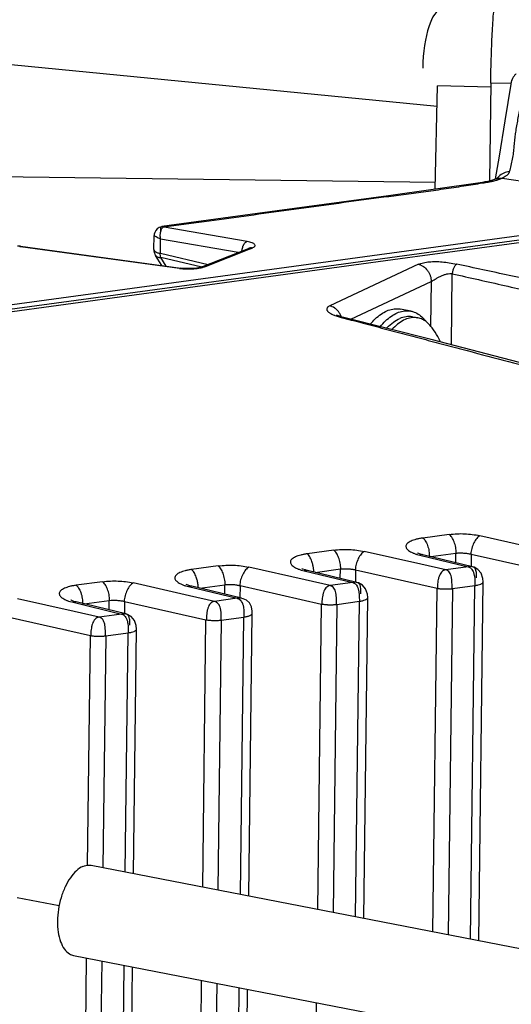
# Paper-space layout 'Layout1' of a CAD drawing. Header units: inches. Extents: x 29 to 351, y 58 to 234.
# Tile 89 of 104: x 111.83 to 113.09, y 165.41 to 167.94. Entities that reach past the tile are written whole.
import ezdxf

# ---------------------------------------------------------------- set-up
doc = ezdxf.new("R2010")
doc.units = ezdxf.units.IN
doc.header["$LTSCALE"] = 1.1
doc.header["$MEASUREMENT"] = 0
doc.linetypes.add('DASHED', pattern=[0.2, 0.1, -0.1])
doc.layers.get('0').update_dxf_attribs({"linetype": 'CONTINUOUS'})
for name, color, linetype in [('02___PRT_ALL_AXES', 7, 'CONTINUOUS'), ('3_ALL_AXES', 7, 'CONTINUOUS'), ('6_ALL_SURFS', 7, 'CONTINUOUS'), ('7_ALL_FEATURES', 7, 'CONTINUOUS')]:
    doc.layers.add(name, color=color, linetype=linetype)

psp = doc.layouts.get("Layout1")

# ---------------------------------------------------------------- linework, layer by layer
at = {"color": 4, "linetype": 'DASHED'}
psp.add_line((111.9286, 165.6594), (111.4946, 165.7436), dxfattribs=at)
at = {"layer": '02___PRT_ALL_AXES', "color": 7, "linetype": 'Continuous'}
for p, q in [((112.8336, 167.1899), (112.8071, 167.195)), ((112.8376, 167.175), (112.8517, 167.1723))]:
    psp.add_line(p, q, dxfattribs=at)
for points, start_tangent, end_tangent in [([(112.7291, 167.1561), (112.7419, 167.1698), (112.7568, 167.1819), (112.7719, 167.1904), (112.787, 167.1951), (112.8017, 167.1958), (112.8071, 167.195)], (0.639926, 0.768437), (0.981632, -0.190785)), ([(112.7545, 167.1496), (112.7684, 167.1647), (112.7833, 167.1768), (112.7984, 167.1853), (112.8135, 167.1899), (112.8283, 167.1906), (112.8336, 167.1899)], (0.63276, 0.774348), (0.981632, -0.190785)), ([(112.8376, 167.175), (112.8368, 167.1752), (112.8211, 167.1754), (112.8049, 167.1708)], (-0.981612, 0.190889), (-0.917444, -0.397864)), ([(112.8336, 167.1899), (112.8423, 167.1874), (112.8555, 167.1802), (112.8674, 167.1694), (112.8727, 167.1628)], (0.981632, -0.190785), (0.591117, -0.806586)), ([(112.771, 167.1455), (112.7727, 167.1474), (112.7886, 167.1613), (112.8049, 167.1708)], (0.682086, 0.731272), (0.917444, 0.397864))]:
    psp.add_spline(points, degree=3, dxfattribs=dict(at, start_tangent=start_tangent, end_tangent=end_tangent))
at = {"layer": '3_ALL_AXES', "color": 7, "linetype": 'Continuous'}
for p, q in [((112.0103, 165.7639), (114.9086, 165.2017)), ((111.9654, 165.532), (114.8636, 164.9698))]:
    psp.add_line(p, q, dxfattribs=at)
at = {"layer": '3_ALL_AXES', "color": 7, "linetype": 'Continuous', "end_tangent": (0.980777, -0.19513)}
for points, start_tangent in [([(111.9892, 165.7611), (111.9727, 165.7501), (111.9572, 165.7321), (111.9438, 165.7084), (111.9333, 165.6806), (111.9266, 165.6505), (111.9241, 165.6203), (111.9259, 165.5919), (111.932, 165.5674), (111.9418, 165.5483), (111.9548, 165.5361), (111.9654, 165.532)], (-0.917444, -0.397864)), ([(111.9892, 165.7611), (112.0057, 165.7644), (112.0103, 165.7639)], (0.917444, 0.397864))]:
    psp.add_spline(points, degree=3, dxfattribs=dict(at, start_tangent=start_tangent))
at = {"layer": '6_ALL_SURFS', "color": 7, "linetype": 'Continuous'}
for p, q in [((113.3734, 167.408), (112.4084, 167.2765)), ((112.4084, 167.2765), (109.0965, 166.8254))]:
    psp.add_line(p, q, dxfattribs=at)
at = {"layer": '7_ALL_FEATURES', "color": 7, "linetype": 'Continuous'}
for p, q in [((110.2107, 167.9789), (112.9009, 167.7173)), ((112.8963, 167.5037), (112.902, 167.7691)), ((113.039, 167.7658), (112.902, 167.7691)), ((113.0392, 167.7767), (113.0361, 167.5247)), ((113.0909, 167.7754), (113.0392, 167.7767)), ((113.0906, 167.7724), (113.0902, 167.7686)), ((113.0909, 167.7741), (113.0906, 167.7724)), ((113.0921, 167.78), (113.0909, 167.7741)), ((113.0606, 167.5889), (113.0508, 167.5303)), ((112.8967, 167.5209), (110.5875, 167.5506)), ((113.0526, 167.53), (113.0535, 167.5304)), ((113.0547, 167.5309), (113.0535, 167.5304)), ((113.0575, 167.5323), (113.0547, 167.5309)), ((113.0683, 167.532), (113.5646, 167.4555)), ((113.0243, 167.5221), (113.0181, 167.521)), ((113.0182, 167.521), (113.0181, 167.521)), ((113.0225, 167.5202), (113.0182, 167.521)), ((113.0183, 167.5196), (113.0225, 167.5202)), ((113.0526, 167.53), (113.0519, 167.5296)), ((113.0556, 167.5274), (113.0576, 167.528)), ((112.4894, 167.4476), (112.1927, 167.4073)), ((113.3438, 167.4148), (109.0594, 166.8329)), ((112.197, 167.4063), (112.1927, 167.4073)), ((112.1927, 167.4073), (112.1927, 167.4073)), ((112.193, 167.4024), (112.1951, 167.4049)), ((112.1951, 167.4049), (112.197, 167.4063)), ((112.1986, 167.406), (112.197, 167.4063)), ((112.412, 167.369), (112.1986, 167.406)), ((113.3452, 167.4041), (112.4084, 167.2765)), ((112.1722, 167.348), (112.1726, 167.3844)), ((112.1726, 167.3847), (112.1726, 167.3847)), ((112.1768, 167.3973), (112.1742, 167.3925)), ((112.1887, 167.3849), (112.189, 167.3892)), ((113.3461, 167.3977), (112.947, 167.3433)), ((111.829, 167.3566), (111.8209, 167.3567)), ((111.8267, 167.3559), (111.8289, 167.3566)), ((111.8288, 167.3556), (111.8267, 167.3559)), ((112.2381, 167.2998), (111.8288, 167.3556)), ((111.8289, 167.3566), (112.2416, 167.3004)), ((112.1889, 167.3385), (112.1893, 167.3753)), ((112.3893, 167.3406), (112.1893, 167.3753)), ((112.1764, 167.3332), (112.1765, 167.333)), ((112.193, 167.307), (112.1765, 167.333)), ((112.1887, 167.3345), (112.1889, 167.3385)), ((112.1889, 167.3385), (112.312, 167.3098)), ((112.2036, 167.3056), (112.1896, 167.3275)), ((112.2956, 167.3029), (112.1896, 167.3275)), ((112.2957, 167.3034), (112.4159, 167.3512)), ((112.3049, 167.3044), (112.4173, 167.3491)), ((112.3985, 167.3487), (112.3978, 167.3441)), ((112.4164, 167.3514), (112.4159, 167.3512)), ((112.4173, 167.3491), (112.425, 167.3522)), ((112.8508, 167.3302), (112.8253, 167.3267)), ((112.947, 167.3433), (112.8508, 167.3302)), ((112.8253, 167.3267), (109.0974, 166.8189)), ((112.2954, 167.3032), (112.2908, 167.3019)), ((112.2957, 167.3033), (112.2954, 167.3032)), ((112.8535, 167.3104), (112.6253, 167.2033)), ((112.2414, 167.3004), (112.2381, 167.2998)), ((112.2381, 167.2998), (112.2416, 167.2994)), ((112.2908, 167.3019), (112.2829, 167.3005)), ((112.938, 167.103), (112.9402, 167.2859)), ((112.4084, 167.2765), (109.0965, 166.8254)), ((112.6787, 167.1687), (112.8859, 167.266)), ((112.8859, 167.266), (112.8845, 167.151)), ((112.6376, 167.1789), (112.6417, 167.1774)), ((112.6444, 167.1787), (112.6424, 167.1796)), ((112.6575, 167.1728), (112.6612, 167.1732)), ((112.6575, 167.1728), (112.661, 167.1719)), ((112.6612, 167.1732), (112.6614, 167.1731)), ((112.9324, 166.6152), (112.8641, 166.6059)), ((113.129, 166.5853), (113.0111, 166.612)), ((112.6349, 166.5747), (112.5666, 166.5654)), ((112.8591, 166.5386), (112.7136, 166.5714)), ((112.8516, 166.5672), (112.8503, 166.5679)), ((112.8491, 166.564), (112.8564, 166.5621)), ((112.8644, 166.5632), (112.8564, 166.5621)), ((112.8564, 166.5621), (112.9812, 166.532)), ((112.8646, 166.5631), (112.8644, 166.5632)), ((112.9923, 166.5323), (112.8646, 166.5631)), ((112.881, 166.5644), (112.8812, 166.5577)), ((112.885, 166.5582), (112.9495, 166.567)), ((112.9492, 166.5427), (112.9495, 166.567)), ((112.9889, 166.5646), (112.9885, 166.5323)), ((112.9889, 166.5646), (113.1985, 166.5172)), ((112.3375, 166.5342), (112.2692, 166.5249)), ((112.5616, 166.4981), (112.4162, 166.5309)), ((112.5516, 166.5236), (112.559, 166.5216)), ((112.5549, 166.5263), (112.5529, 166.5273)), ((112.567, 166.5227), (112.559, 166.5216)), ((112.559, 166.5216), (112.6838, 166.4914)), ((112.5672, 166.5226), (112.567, 166.5227)), ((112.6949, 166.4917), (112.5672, 166.5226)), ((112.5876, 166.5177), (112.6521, 166.5264)), ((112.6518, 166.5021), (112.6521, 166.5264)), ((112.6914, 166.5241), (112.691, 166.4918)), ((112.6914, 166.5241), (112.9011, 166.4767)), ((112.9233, 166.5241), (112.8591, 166.5386)), ((112.9812, 166.532), (112.9233, 166.5241)), ((112.991, 166.5323), (112.989, 166.5325)), ((112.9924, 166.5322), (112.991, 166.5325)), ((112.9964, 166.5308), (112.991, 166.5323)), ((112.9947, 166.5312), (112.9923, 166.532)), ((113.0062, 166.5253), (112.9964, 166.5308)), ((113.0145, 166.5155), (113.0062, 166.5253)), ((112.0401, 166.4936), (111.9718, 166.4843)), ((112.6258, 166.4835), (112.5616, 166.4981)), ((112.6838, 166.4914), (112.6258, 166.4835)), ((112.6935, 166.4918), (112.6916, 166.492)), ((112.6949, 166.4917), (112.6936, 166.492)), ((112.699, 166.4903), (112.6936, 166.4918)), ((112.6973, 166.4907), (112.6949, 166.4915)), ((112.9983, 166.4958), (112.9984, 166.4837)), ((113.0087, 165.5702), (113.02, 166.4933)), ((113.02, 166.4932), (113.02, 166.4933)), ((112.2642, 166.4575), (112.1188, 166.4904)), ((112.2542, 166.4831), (112.2616, 166.4811)), ((112.2575, 166.4858), (112.2554, 166.4868)), ((112.2695, 166.4821), (112.2616, 166.4811)), ((112.2616, 166.4811), (112.3864, 166.4509)), ((112.2697, 166.4821), (112.2695, 166.4821)), ((112.3974, 166.4512), (112.2698, 166.4821)), ((112.2902, 166.4772), (112.3547, 166.4859)), ((112.3544, 166.4616), (112.3547, 166.4859)), ((112.394, 166.4835), (112.3936, 166.4513)), ((112.394, 166.4835), (112.6036, 166.4362)), ((112.7088, 166.4848), (112.699, 166.4903)), ((112.717, 166.475), (112.7088, 166.4848)), ((112.8903, 165.5932), (112.9011, 166.4767)), ((112.9404, 166.4758), (112.9295, 165.5856)), ((112.9404, 166.4758), (112.9984, 166.4837)), ((112.9873, 165.5744), (112.9984, 166.4837)), ((111.9668, 166.417), (111.8214, 166.4499)), ((111.9568, 166.4425), (111.9641, 166.4406)), ((111.9594, 166.4457), (111.9581, 166.4464)), ((111.9721, 166.4416), (111.9641, 166.4406)), ((111.9723, 166.4416), (111.9721, 166.4416)), ((112.1, 166.4107), (111.9723, 166.4416)), ((111.9887, 166.4428), (111.989, 166.4361)), ((111.9928, 166.4366), (112.0572, 166.4454)), ((112.057, 166.4211), (112.0572, 166.4454)), ((112.0966, 166.443), (112.0962, 166.4107)), ((112.0966, 166.443), (112.3062, 166.3957)), ((112.3284, 166.443), (112.2642, 166.4575)), ((112.3864, 166.4509), (112.3284, 166.443)), ((112.3958, 166.4513), (112.3942, 166.4514)), ((112.4018, 166.4499), (112.3958, 166.4513)), ((112.3975, 166.4512), (112.3959, 166.4515)), ((112.643, 166.4353), (112.701, 166.4432)), ((112.691, 165.6319), (112.701, 166.4432)), ((112.7008, 166.4553), (112.701, 166.4432)), ((112.7125, 165.6277), (112.7226, 166.4528)), ((112.7226, 166.4527), (112.7226, 166.4527)), ((111.9641, 166.4406), (112.089, 166.4104)), ((112.031, 166.4025), (111.9668, 166.417)), ((112.4252, 166.4123), (112.425, 166.4175)), ((112.594, 165.6507), (112.6036, 166.4362)), ((112.643, 166.4353), (112.6333, 165.643)), ((111.7992, 166.4025), (112.0088, 166.3552)), ((112.0696, 166.4078), (112.031, 166.4025)), ((112.089, 166.4104), (112.0696, 166.4078)), ((112.0987, 166.4108), (112.0968, 166.4109)), ((112.1001, 166.4107), (112.0987, 166.4109)), ((112.1041, 166.4093), (112.0987, 166.4107)), ((112.1025, 166.4097), (112.1001, 166.4105)), ((112.114, 166.4038), (112.1041, 166.4093)), ((112.1222, 166.394), (112.114, 166.4038)), ((112.2978, 165.7081), (112.3062, 166.3957)), ((112.3456, 166.3948), (112.3371, 165.7005)), ((112.3456, 166.3948), (112.4035, 166.4027)), ((112.3948, 165.6893), (112.4035, 166.4027)), ((112.4163, 165.6851), (112.4252, 166.4122)), ((112.106, 166.3743), (112.1061, 166.3622)), ((112.12, 165.7426), (112.1277, 166.3717)), ((112.1277, 166.3716), (112.1277, 166.3717)), ((112.0016, 165.764), (112.0088, 166.3552)), ((112.0482, 166.3543), (112.0409, 165.758)), ((112.0482, 166.3543), (112.1061, 166.3622)), ((112.0986, 165.7468), (112.1061, 166.3622)), ((111.9515, 161.6665), (111.9987, 165.5255)), ((112.0379, 165.5179), (111.9908, 161.6657)), ((112.0488, 161.6736), (112.0957, 165.5067)), ((112.0704, 161.6837), (112.1171, 165.5025)), ((112.2489, 161.707), (112.2949, 165.4681)), ((112.3342, 165.4605), (112.2883, 161.7062)), ((112.3462, 161.7141), (112.3919, 165.4493)), ((112.3678, 161.7242), (112.4133, 165.4451)), ((112.5463, 161.7475), (112.5911, 165.4106))]:
    psp.add_line(p, q, dxfattribs=at)
for points in [[(113.0909, 167.7741), (113.0755, 167.6798), (113.0606, 167.5889)], [(113.0564, 167.5312), (113.0576, 167.5323), (113.0575, 167.5323)], [(113.0182, 167.521), (112.776, 167.4865), (112.4894, 167.4476)], [(113.0439, 167.5268), (113.0383, 167.5252), (113.0318, 167.5236), (113.0243, 167.5221)], [(113.0519, 167.5296), (113.0485, 167.5283), (113.0439, 167.5268)], [(112.1853, 167.4049), (112.1804, 167.4015), (112.1768, 167.3973)], [(112.1927, 167.4073), (112.1914, 167.4071), (112.1853, 167.4049)], [(112.1742, 167.3925), (112.1729, 167.3875), (112.1727, 167.3847)], [(112.1722, 167.348), (112.1723, 167.3461), (112.1724, 167.3442), (112.1727, 167.3424), (112.1731, 167.3407), (112.1736, 167.3391), (112.1742, 167.3375), (112.1748, 167.3361), (112.1755, 167.3348), (112.1762, 167.3336), (112.1764, 167.3332)], [(112.2605, 167.2991), (112.2474, 167.2996), (112.2414, 167.3003)], [(112.2829, 167.3005), (112.2727, 167.2995), (112.2605, 167.2991)], [(112.6614, 167.1731), (112.6569, 167.1743), (112.6496, 167.1766), (112.6444, 167.1787)], [(114.384, 166.7186), (114.05, 166.8086), (113.7306, 166.8944), (113.4342, 166.9734), (113.153, 167.0474), (112.8862, 167.1164), (112.6612, 167.1732)], [(112.8642, 166.563), (112.8583, 166.5647), (112.8516, 166.5672)], [(112.5669, 166.5225), (112.5621, 166.5238), (112.5549, 166.5263)], [(113.02, 166.4932), (113.0192, 166.5022), (113.0145, 166.5155)], [(112.2695, 166.482), (112.2647, 166.4833), (112.2575, 166.4858)], [(112.7226, 166.4527), (112.7218, 166.4617), (112.717, 166.475)], [(111.972, 166.4415), (111.966, 166.4431), (111.9594, 166.4457)], [(112.425, 166.4175), (112.423, 166.429), (112.4181, 166.4394), (112.4106, 166.4463), (112.4018, 166.4499)], [(112.1277, 166.3716), (112.1269, 166.3807), (112.1222, 166.394)]]:
    psp.add_lwpolyline(points, dxfattribs=at)
psp.add_ellipse((112.9093, 167.8139), major_axis=(-0.0032, -0.1509), ratio=0.300513, start_param=3.141593, end_param=4.712389, dxfattribs=at)
for points, start_tangent, end_tangent in [([(113.0392, 167.7767), (113.0398, 167.811), (113.0407, 167.8466), (113.0419, 167.8808), (113.0434, 167.9113), (113.045, 167.938), (113.0467, 167.9589), (113.0483, 167.9724)], (0.012225, 0.999925), (0.160783, 0.98699)), ([(113.1041, 167.8001), (113.0991, 167.7944), (113.0953, 167.7886), (113.0929, 167.7828), (113.0921, 167.78)], (-0.728176, -0.68539), (-0.249561, -0.968359)), ([(113.1239, 167.7755), (113.1188, 167.7445), (113.1135, 167.7117), (113.1077, 167.6788), (113.1022, 167.6457), (113.0988, 167.6133), (113.0972, 167.5972), (113.0947, 167.5809), (113.0911, 167.5645), (113.087, 167.5482)], (-0.162318, -0.986738), (-0.237492, -0.971389)), ([(113.0535, 167.5304), (113.0555, 167.5311), (113.0683, 167.532)], (0.92338, 0.383886), (0.988329, -0.152332)), ([(113.0731, 167.5451), (113.0726, 167.5449), (113.0601, 167.5363), (113.056, 167.5318)], (-0.91647, -0.400103), (-0.619506, -0.784992)), ([(113.0576, 167.528), (113.059, 167.5285), (113.0639, 167.5302), (113.0683, 167.532)], (0.952784, 0.303648), (0.917444, 0.397865)), ([(113.0871, 167.5482), (113.0864, 167.5461), (113.0853, 167.544), (113.0837, 167.5419), (113.0816, 167.5398), (113.079, 167.5378), (113.0759, 167.5358), (113.0723, 167.5339), (113.0683, 167.532)], (-0.165467, -0.986215), (-0.917444, -0.397865)), ([(113.0871, 167.5482), (113.0731, 167.5451)], (-0.999977, -0.006727), (-0.91647, -0.400103)), ([(112.197, 167.4063), (112.3012, 167.4205), (112.404, 167.4345), (112.5063, 167.4484), (112.6093, 167.4626), (112.7128, 167.4768), (112.8149, 167.4901), (112.8659, 167.4969), (112.9175, 167.5041), (112.97, 167.512), (113.0183, 167.5196)], (0.990825, 0.135151), (0.987773, 0.155897)), ([(113.0225, 167.5202), (113.0293, 167.5213), (113.0359, 167.5226), (113.0401, 167.5234)], (0.988817, 0.149136), (0.977199, 0.212324)), ([(113.0401, 167.5234), (113.0422, 167.5239), (113.0481, 167.5253), (113.0538, 167.5269), (113.0556, 167.5274)], (0.977199, 0.212324), (0.956686, 0.29112)), ([(112.1904, 167.4061), (112.1892, 167.4033), (112.1889, 167.3997), (112.1891, 167.3957)], (-0.674911, -0.737899), (0.057996, -0.998317)), ([(112.1927, 167.4073), (112.1904, 167.4061)], (-0.982178, -0.187951), (-0.674911, -0.737899)), ([(112.1779, 167.3806), (112.1729, 167.3842)], (-0.898883, 0.438189), (0.893463, 0.449136)), ([(112.1893, 167.3753), (112.1779, 167.3806)], (-0.927137, 0.374722), (-0.898883, 0.438189)), ([(112.1893, 167.3753), (112.1887, 167.3849)], (-0.155806, 0.987788), (0.028254, 0.999601)), ([(112.189, 167.3892), (112.19, 167.3948), (112.193, 167.4024)], (0.111263, 0.993791), (0.535903, 0.844279)), ([(112.4029, 167.3605), (112.4016, 167.3581), (112.3998, 167.3536), (112.3985, 167.3487)], (-0.512598, -0.858629), (-0.201205, -0.979549)), ([(112.412, 167.369), (112.4093, 167.3676), (112.4065, 167.3652), (112.4039, 167.362), (112.4029, 167.3605)], (-0.942154, -0.335179), (-0.512598, -0.858629)), ([(112.4252, 167.3655), (112.4248, 167.3656), (112.4191, 167.3675), (112.412, 167.369)], (-0.922979, 0.38485), (-0.984964, 0.172761)), ([(112.425, 167.3522), (112.4293, 167.3543), (112.4308, 167.3555), (112.4318, 167.3566), (112.4324, 167.3578), (112.4325, 167.359), (112.4315, 167.3613), (112.429, 167.3636), (112.4252, 167.3655)], (0.928267, 0.371914), (-0.922979, 0.38485)), ([(112.1722, 167.348), (112.1723, 167.3472), (112.1729, 167.3456), (112.1742, 167.344), (112.1761, 167.3426), (112.1787, 167.3412)], (0.002936, -0.999996), (0.9154, -0.402546)), ([(112.1765, 167.3331), (112.1785, 167.331), (112.1832, 167.3285), (112.1862, 167.3278), (112.1879, 167.3276), (112.1887, 167.3275), (112.1896, 167.3275)], (0.554156, -0.832413), (0.999127, -0.041765)), ([(112.1787, 167.3412), (112.1815, 167.3402), (112.1849, 167.3392), (112.1869, 167.3388), (112.1879, 167.3386), (112.1889, 167.3385)], (0.9154, -0.402546), (0.988347, -0.152216)), ([(112.1896, 167.3275), (112.1889, 167.3307), (112.1887, 167.3345)], (-0.271288, 0.962498), (-0.013325, 0.999911)), ([(112.425, 167.3522), (112.421, 167.3523), (112.4172, 167.3515), (112.4164, 167.3512)], (-0.988369, 0.152078), (-0.929479, -0.368875)), ([(112.3049, 167.3044), (112.3011, 167.3045), (112.2973, 167.3038), (112.2959, 167.3034)], (-0.98837, 0.152071), (-0.932441, -0.361323)), ([(112.2963, 167.3018), (112.299, 167.3025), (112.3049, 167.3044)], (0.975097, 0.22178), (0.930571, 0.366111)), ([(112.8535, 167.3104), (112.866, 167.3144), (112.8811, 167.3167), (112.897, 167.3173), (112.914, 167.3165), (112.9324, 167.3143), (112.9515, 167.3107)], (0.916045, 0.401076), (0.976346, -0.216215)), ([(112.8535, 167.3104), (112.8565, 167.3095), (112.8596, 167.3083), (112.8657, 167.3049), (112.8765, 167.2943), (112.8806, 167.2876), (112.8836, 167.2804), (112.8853, 167.2731), (112.8858, 167.2695), (112.8859, 167.266)], (0.973801, -0.227404), (-0.000877, -1)), ([(112.9515, 167.3107), (112.9505, 167.3101), (112.9495, 167.3093), (112.9485, 167.3083), (112.9475, 167.3071), (112.9456, 167.3043), (112.9439, 167.3011), (112.9413, 167.2936), (112.9405, 167.2898), (112.9403, 167.2878), (112.9402, 167.2869), (112.9402, 167.2859)], (-0.890952, -0.454098), (-0.012827, -0.999918)), ([(115.0185, 166.885), (115.0137, 166.886), (114.8751, 166.9136), (114.598, 166.969), (114.3214, 167.0248), (114.0453, 167.081), (113.7699, 167.1376), (113.4957, 167.1947), (113.3591, 167.2235), (113.2229, 167.2524), (113.1549, 167.267), (113.087, 167.2815), (113.0192, 167.2961), (112.9515, 167.3107)], (-0.980821, 0.19491), (-0.977342, 0.211666)), ([(112.2416, 167.2994), (112.2469, 167.2989), (112.2551, 167.2985)], (0.994018, -0.10922), (0.999583, -0.028886)), ([(112.2551, 167.2985), (112.256, 167.2985), (112.2746, 167.2989)], (0.999583, -0.028886), (0.997736, 0.067252)), ([(112.2746, 167.2989), (112.2918, 167.3009), (112.2963, 167.3018)], (0.997736, 0.067252), (0.975097, 0.22178)), ([(112.8859, 167.266), (112.888, 167.2671), (112.8904, 167.2686), (112.8962, 167.2721), (112.903, 167.2761), (112.9067, 167.278), (112.9105, 167.2799), (112.9144, 167.2816), (112.9183, 167.2831), (112.9262, 167.2854), (112.9336, 167.2865), (112.937, 167.2864), (112.9402, 167.2859)], (0.885577, 0.464492), (0.973631, -0.228127)), ([(112.9402, 167.2859), (113.0075, 167.2708), (113.0748, 167.2556), (113.1421, 167.2402), (113.2094, 167.2246), (113.344, 167.1931), (113.4786, 167.1609), (113.7479, 167.0951), (114.0171, 167.0272), (114.2862, 166.9577), (114.5552, 166.8871), (114.8239, 166.8153), (114.9582, 166.7791), (114.969, 166.7761)], (0.975965, -0.217928), (0.965189, -0.261553)), ([(112.6253, 167.2033), (112.6218, 167.2015), (112.6193, 167.1996), (112.617, 167.1955), (112.6171, 167.1935), (112.6179, 167.1914), (112.6194, 167.1894), (112.6216, 167.1873), (112.6244, 167.1853), (112.6278, 167.1833), (112.6361, 167.1795), (112.6376, 167.1789)], (-0.914348, -0.404929), (0.934423, -0.356165)), ([(112.6483, 167.1872), (112.6433, 167.193), (112.6375, 167.1978), (112.6314, 167.2012), (112.6283, 167.2025), (112.6253, 167.2033)], (-0.59059, 0.806972), (-0.973796, 0.227424)), ([(112.6417, 167.1774), (112.6462, 167.1759), (112.6517, 167.1743), (112.6575, 167.1728)], (0.94656, -0.322528), (0.969602, -0.244689)), ([(112.6548, 167.1751), (112.6524, 167.1806), (112.6483, 167.1872)], (-0.343402, 0.939188), (-0.59059, 0.806972)), ([(112.661, 167.1719), (112.7112, 167.1587), (112.7648, 167.1446), (112.8183, 167.1305), (112.8717, 167.1164), (112.925, 167.1023), (112.9783, 167.0882), (113.0847, 167.06), (113.1908, 167.0318), (113.2967, 167.0036), (113.5081, 166.9469), (113.7194, 166.8902), (113.9307, 166.8333), (114.1423, 166.7763), (114.3543, 166.719)], (0.967252, -0.253817), (0.965323, -0.261058)), ([(112.819, 167.1681), (112.8035, 167.1592), (112.7884, 167.1462), (112.7845, 167.1422)], (-0.917444, -0.397864), (-0.67802, -0.735043)), ([(112.8517, 167.1723), (112.8494, 167.1727), (112.8344, 167.1726), (112.819, 167.1681)], (-0.981525, 0.191332), (-0.917444, -0.397864)), ([(112.8726, 167.1629), (112.8636, 167.1684), (112.8517, 167.1723)], (-0.805493, 0.592605), (-0.981525, 0.191332)), ([(112.8884, 167.1467), (112.8882, 167.1469), (112.8767, 167.1597), (112.8726, 167.1629)], (-0.586123, 0.810222), (-0.805493, 0.592605)), ([(112.9098, 167.1105), (112.9027, 167.1243), (112.8884, 167.1467)], (-0.425837, 0.9048), (-0.586033, 0.810287)), ([(112.8641, 166.6059), (112.8555, 166.6045), (112.8475, 166.6027), (112.8404, 166.6006), (112.8342, 166.5981), (112.829, 166.5954), (112.825, 166.5924), (112.8209, 166.5859), (112.8211, 166.5824), (112.8227, 166.579), (112.8257, 166.5756), (112.8299, 166.5724), (112.8351, 166.5694), (112.8384, 166.5679)], (-0.992242, -0.124319), (0.916606, -0.399792)), ([(112.8641, 166.6059), (112.8674, 166.6031), (112.8707, 166.5989), (112.8737, 166.5935), (112.8764, 166.5871), (112.8786, 166.5799), (112.8801, 166.5724), (112.881, 166.5648), (112.881, 166.5644)], (0.836559, -0.547876), (0.071008, -0.997476)), ([(112.9324, 166.6152), (112.9526, 166.617), (112.9723, 166.617), (112.9917, 166.6153), (113.0111, 166.612)], (0.991628, 0.129127), (0.976578, -0.215163)), ([(112.9502, 166.5671), (112.9489, 166.582), (112.9449, 166.5962), (112.9391, 166.6079), (112.9358, 166.6122), (112.9324, 166.6152)], (0.012122, 0.999927), (-0.84304, 0.537851)), ([(113.0111, 166.612), (113.0071, 166.6093), (113.0032, 166.6051), (112.9958, 166.5935), (112.9903, 166.5793), (112.988, 166.5647)], (-0.898651, -0.438665), (-0.012225, -0.999925)), ([(112.6349, 166.5747), (112.6552, 166.5765), (112.6749, 166.5765), (112.6943, 166.5748), (112.7136, 166.5714)], (0.99166, 0.12888), (0.976579, -0.215159)), ([(112.653, 166.5266), (112.6516, 166.5417), (112.6477, 166.5558), (112.6419, 166.5674), (112.6385, 166.5716), (112.6349, 166.5747)], (0.012225, 0.999925), (-0.839438, 0.543456)), ([(112.7136, 166.5714), (112.7097, 166.5687), (112.7057, 166.5646), (112.6983, 166.553), (112.6928, 166.5388), (112.6906, 166.5242)], (-0.898652, -0.438663), (-0.012225, -0.999925)), ([(112.8384, 166.5679), (112.8413, 166.5667), (112.8484, 166.5642), (112.8491, 166.564)], (0.916606, -0.399792), (0.958745, -0.284266)), ([(112.9495, 166.567), (112.9502, 166.5671), (112.9593, 166.5676), (112.9693, 166.5674), (112.9792, 166.5664), (112.988, 166.5647), (112.9889, 166.5645)], (0.99292, 0.118783), (0.968289, -0.249834)), ([(112.5666, 166.5654), (112.5581, 166.564), (112.5501, 166.5622), (112.543, 166.5601), (112.5368, 166.5576), (112.5316, 166.5549), (112.5275, 166.5519), (112.5235, 166.5454), (112.5237, 166.5419), (112.5253, 166.5385), (112.5283, 166.5351), (112.5324, 166.5319), (112.5406, 166.5275)], (-0.991762, -0.128098), (0.916887, -0.399146)), ([(112.5803, 166.5406), (112.5786, 166.546), (112.5731, 166.558), (112.5699, 166.5624), (112.5683, 166.5641), (112.5666, 166.5654)], (-0.27713, 0.960833), (-0.839438, 0.543456)), ([(112.2692, 166.5249), (112.2606, 166.5235), (112.2527, 166.5217), (112.2456, 166.5196), (112.2393, 166.5171), (112.2341, 166.5143), (112.2301, 166.5114), (112.2261, 166.5048), (112.2263, 166.5014), (112.2279, 166.498), (112.2308, 166.4946), (112.235, 166.4914), (112.2432, 166.487)], (-0.991762, -0.128093), (0.916877, -0.39917)), ([(112.2829, 166.5001), (112.2812, 166.5055), (112.2756, 166.5175), (112.2725, 166.5219), (112.2708, 166.5236), (112.2692, 166.5249)], (-0.277127, 0.960833), (-0.839439, 0.543454)), ([(112.3375, 166.5342), (112.3577, 166.5359), (112.3774, 166.536), (112.3968, 166.5343), (112.4162, 166.5309)], (0.991659, 0.128887), (0.976579, -0.215158)), ([(112.3556, 166.486), (112.3542, 166.5012), (112.3502, 166.5153), (112.3444, 166.5268), (112.3411, 166.5311), (112.3375, 166.5342)], (0.012225, 0.999925), (-0.839439, 0.543454)), ([(112.4162, 166.5309), (112.4123, 166.5282), (112.4083, 166.5241), (112.4009, 166.5125), (112.3954, 166.4983), (112.3932, 166.4837)], (-0.898654, -0.438658), (-0.012225, -0.999925)), ([(112.5406, 166.5275), (112.5439, 166.5262), (112.5511, 166.5237), (112.5516, 166.5236)], (0.916887, -0.399146), (0.958459, -0.28523)), ([(112.583, 166.5283), (112.5824, 166.5316), (112.5803, 166.5406)], (-0.142304, 0.989823), (-0.27713, 0.960833)), ([(112.5838, 166.5186), (112.5835, 166.5242), (112.583, 166.5283)], (-0.013749, 0.999905), (-0.142304, 0.989823)), ([(112.6521, 166.5265), (112.653, 166.5266), (112.662, 166.5271), (112.672, 166.5269), (112.6818, 166.5259), (112.6906, 166.5242), (112.6914, 166.524)], (0.992632, 0.121168), (0.968353, -0.249585)), ([(112.9233, 166.5241), (112.9172, 166.5221), (112.9124, 166.5183), (112.9087, 166.5131), (112.906, 166.5066), (112.9049, 166.5032), (112.904, 166.4994), (112.9028, 166.4918), (112.9022, 166.4841), (112.9019, 166.4765)], (-0.990848, -0.13498), (-0.012225, -0.999925)), ([(112.9395, 166.4757), (112.9396, 166.4831), (112.9394, 166.4907), (112.9393, 166.4945), (112.9389, 166.4983), (112.9384, 166.502), (112.9378, 166.5055), (112.9358, 166.5121), (112.9329, 166.5176), (112.9288, 166.5217), (112.9233, 166.5241)], (0.012225, 0.999925), (-0.97539, 0.220489)), ([(112.989, 166.5325), (112.9872, 166.5325), (112.9843, 166.5323), (112.9828, 166.5322), (112.9812, 166.532)], (-0.998828, 0.048405), (-0.98937, -0.14542)), ([(112.9812, 166.532), (112.9827, 166.5315), (112.9841, 166.531), (112.9867, 166.5295), (112.9889, 166.5276), (112.9908, 166.5254), (112.9939, 166.5199), (112.994, 166.5197)], (0.971989, -0.235026), (0.385475, -0.922718)), ([(112.994, 166.5197), (112.9951, 166.5168), (112.996, 166.5134), (112.9968, 166.5099), (112.997, 166.5087)], (0.385475, -0.922718), (0.165219, -0.986257)), ([(113.0022, 166.5033), (113.0023, 166.5068), (113.0024, 166.5102), (113.0021, 166.5169), (113.0011, 166.5227), (113.0003, 166.5252), (112.9992, 166.5274), (112.9978, 166.5291), (112.9962, 166.5305), (112.9947, 166.5312)], (0.057173, 0.998364), (-0.912872, 0.408245)), ([(112.04, 166.4936), (112.0603, 166.4954), (112.08, 166.4954), (112.0994, 166.4938), (112.1188, 166.4904)], (0.99168, 0.12873), (0.97658, -0.215155)), ([(112.058, 166.4455), (112.0566, 166.4604), (112.0526, 166.4746), (112.0469, 166.4863), (112.0436, 166.4906), (112.0401, 166.4936)], (0.012126, 0.999926), (-0.843055, 0.537827)), ([(112.2856, 166.4878), (112.285, 166.4911), (112.2829, 166.5001)], (-0.142302, 0.989823), (-0.277127, 0.960833)), ([(112.6916, 166.492), (112.6897, 166.492), (112.6869, 166.4918), (112.6854, 166.4917), (112.6838, 166.4914)], (-0.998828, 0.048409), (-0.989367, -0.145437)), ([(112.6838, 166.4914), (112.6853, 166.491), (112.6867, 166.4905), (112.6892, 166.489), (112.6915, 166.4871), (112.6934, 166.4849), (112.6965, 166.4794), (112.6966, 166.4792)], (0.971989, -0.235026), (0.385477, -0.922717)), ([(112.997, 166.5087), (112.9974, 166.5062), (112.9981, 166.4987), (112.9983, 166.4958)], (0.165219, -0.986257), (0.042902, -0.999079)), ([(112.9984, 166.4837), (113.0068, 166.4853), (113.0135, 166.4874), (113.016, 166.4886), (113.018, 166.4899), (113.0199, 166.4927), (113.02, 166.4932)], (0.991243, 0.13205), (0.017655, 0.999844)), ([(111.9718, 166.4843), (111.9632, 166.483), (111.9553, 166.4812), (111.9482, 166.479), (111.942, 166.4766), (111.9368, 166.4738), (111.9327, 166.4708), (111.9286, 166.4643), (111.9288, 166.4609), (111.9305, 166.4575), (111.9335, 166.4541), (111.9376, 166.4509), (111.9429, 166.4479), (111.9462, 166.4463)], (-0.992247, -0.124285), (0.916571, -0.399872)), ([(111.9718, 166.4843), (111.9751, 166.4815), (111.9784, 166.4773), (111.9815, 166.4719), (111.9842, 166.4655), (111.9863, 166.4584), (111.9878, 166.4508), (111.9887, 166.4432), (111.9887, 166.4428)], (0.83655, -0.54789), (0.071015, -0.997475)), ([(112.1188, 166.4904), (112.1149, 166.4877), (112.1109, 166.4836), (112.1035, 166.472), (112.098, 166.4578), (112.0957, 166.4432)], (-0.898658, -0.438649), (-0.012225, -0.999925)), ([(112.2432, 166.487), (112.2465, 166.4857), (112.2536, 166.4832), (112.2542, 166.4831)], (0.916877, -0.39917), (0.958457, -0.285236)), ([(112.2864, 166.4781), (112.2861, 166.4837), (112.2856, 166.4878)], (-0.013757, 0.999905), (-0.142302, 0.989823)), ([(112.3547, 166.4859), (112.3556, 166.486), (112.3646, 166.4866), (112.3745, 166.4864), (112.3844, 166.4854), (112.3932, 166.4837), (112.394, 166.4835)], (0.992633, 0.12116), (0.968353, -0.249585)), ([(112.6258, 166.4835), (112.6198, 166.4816), (112.615, 166.4778), (112.6113, 166.4725), (112.6085, 166.4661), (112.6075, 166.4627), (112.6066, 166.4589), (112.6054, 166.4513), (112.6047, 166.4435), (112.6045, 166.436)], (-0.990849, -0.134978), (-0.012225, -0.999925)), ([(112.6421, 166.4352), (112.6422, 166.4426), (112.642, 166.4502), (112.6418, 166.454), (112.6415, 166.4578), (112.641, 166.4615), (112.6403, 166.465), (112.6384, 166.4716), (112.6355, 166.477), (112.6314, 166.4811), (112.6258, 166.4835)], (0.012225, 0.999925), (-0.975389, 0.220489)), ([(112.6966, 166.4792), (112.6976, 166.4763), (112.6986, 166.4729), (112.6994, 166.4694), (112.6996, 166.4681)], (0.385477, -0.922717), (0.165222, -0.986256)), ([(112.7048, 166.4628), (112.7049, 166.4663), (112.705, 166.4697), (112.7047, 166.4764), (112.7037, 166.4822), (112.7028, 166.4847), (112.7017, 166.4869), (112.7004, 166.4886), (112.6988, 166.4899), (112.6973, 166.4907)], (0.057166, 0.998365), (-0.912804, 0.408398)), ([(112.6996, 166.4681), (112.6999, 166.4657), (112.7007, 166.4581), (112.7008, 166.4553)], (0.165222, -0.986256), (0.042905, -0.999079)), ([(112.9011, 166.4767), (112.9019, 166.4765), (112.906, 166.4759), (112.9106, 166.4754), (112.9155, 166.4751), (112.918, 166.475), (112.9206, 166.4749), (112.9257, 166.4749), (112.9306, 166.475), (112.9353, 166.4753), (112.9395, 166.4757), (112.9404, 166.4758)], (0.978985, -0.203933), (0.990434, 0.137988)), ([(111.9462, 166.4463), (111.9491, 166.4451), (111.9562, 166.4427), (111.9568, 166.4425)], (0.916571, -0.399872), (0.95874, -0.284284)), ([(112.0572, 166.4454), (112.058, 166.4455), (112.067, 166.446), (112.077, 166.4458), (112.0869, 166.4448), (112.0957, 166.4432), (112.0966, 166.443)], (0.992923, 0.118758), (0.968288, -0.249836)), ([(112.3284, 166.443), (112.3224, 166.4411), (112.3175, 166.4373), (112.3139, 166.432), (112.3111, 166.4256), (112.3101, 166.4221), (112.3092, 166.4184), (112.308, 166.4108), (112.3073, 166.403), (112.3071, 166.3955)], (-0.99085, -0.13497), (-0.012225, -0.999925)), ([(112.3449, 166.3947), (112.345, 166.3984), (112.3451, 166.4022), (112.3452, 166.4061), (112.3452, 166.41), (112.3451, 166.4139), (112.3448, 166.4177), (112.3443, 166.4215), (112.3435, 166.425), (112.3413, 166.4313), (112.338, 166.4366), (112.3337, 166.4405), (112.3284, 166.443)], (0.040875, 0.999164), (-0.961716, 0.27405)), ([(112.3942, 166.4514), (112.3923, 166.4515), (112.3895, 166.4513), (112.3879, 166.4511), (112.3864, 166.4509)], (-0.998916, 0.04654), (-0.989365, -0.145452)), ([(112.3864, 166.4509), (112.3878, 166.4505), (112.3892, 166.45), (112.3917, 166.4486), (112.396, 166.4447), (112.3989, 166.4401)], (0.968949, -0.247262), (0.449661, -0.893199)), ([(112.701, 166.4432), (112.7094, 166.4448), (112.7161, 166.4469), (112.7186, 166.4481), (112.7206, 166.4494), (112.7225, 166.4522), (112.7226, 166.4527)], (0.991243, 0.132047), (0.017652, 0.999844)), ([(112.3989, 166.4401), (112.3993, 166.4395), (112.4005, 166.4364), (112.4016, 166.4331), (112.4024, 166.4295)], (0.449661, -0.893199), (0.188971, -0.981983)), ([(112.4024, 166.4295), (112.403, 166.4257), (112.4037, 166.4179), (112.4038, 166.4101), (112.4037, 166.4063), (112.4035, 166.4027)], (0.188971, -0.981983), (-0.059416, -0.998233)), ([(112.6036, 166.4362), (112.6045, 166.436), (112.6086, 166.4354), (112.6132, 166.4349), (112.6181, 166.4346), (112.6206, 166.4344), (112.6232, 166.4344), (112.6282, 166.4344), (112.6332, 166.4345), (112.6379, 166.4348), (112.6421, 166.4352), (112.643, 166.4353)], (0.978985, -0.203932), (0.990434, 0.137987)), ([(112.031, 166.4025), (112.0249, 166.4006), (112.0201, 166.3968), (112.0164, 166.3915), (112.0137, 166.3851), (112.0126, 166.3816), (112.0118, 166.3779), (112.0106, 166.3703), (112.0099, 166.3625), (112.0097, 166.355)], (-0.990851, -0.13496), (-0.012225, -0.999925)), ([(112.0473, 166.3542), (112.0473, 166.3615), (112.0472, 166.3692), (112.047, 166.3729), (112.0467, 166.3768), (112.0462, 166.3805), (112.0455, 166.384), (112.0435, 166.3905), (112.0406, 166.396), (112.0365, 166.4001), (112.031, 166.4025)], (0.012225, 0.999925), (-0.97539, 0.220488)), ([(112.0968, 166.4109), (112.0949, 166.411), (112.092, 166.4108), (112.0905, 166.4106), (112.089, 166.4104)], (-0.998827, 0.048421), (-0.989363, -0.145468)), ([(112.089, 166.4104), (112.0904, 166.41), (112.0918, 166.4094), (112.0944, 166.408), (112.0966, 166.4061), (112.0986, 166.4039), (112.1016, 166.3984), (112.1017, 166.3982)], (0.971989, -0.235026), (0.38548, -0.922716)), ([(112.1017, 166.3982), (112.1028, 166.3952), (112.1038, 166.3919), (112.1045, 166.3884), (112.1047, 166.3871)], (0.38548, -0.922716), (0.165228, -0.986255)), ([(112.1099, 166.3818), (112.1101, 166.3852), (112.1101, 166.3887), (112.1098, 166.3953), (112.1088, 166.4012), (112.108, 166.4037), (112.1069, 166.4058), (112.1055, 166.4076), (112.1039, 166.4089), (112.1025, 166.4097)], (0.057152, 0.998366), (-0.912664, 0.40871)), ([(112.3062, 166.3957), (112.3071, 166.3955), (112.3112, 166.3949), (112.3158, 166.3944), (112.3207, 166.3941), (112.3233, 166.3939), (112.3258, 166.3939), (112.3309, 166.3939), (112.3359, 166.394), (112.3406, 166.3943), (112.3449, 166.3947), (112.3456, 166.3948)], (0.978927, -0.204209), (0.99078, 0.135484)), ([(112.4035, 166.4027), (112.4058, 166.403), (112.408, 166.4034), (112.412, 166.4042), (112.4156, 166.4052), (112.4187, 166.4064), (112.4212, 166.4076), (112.4232, 166.4089), (112.4251, 166.4117), (112.4252, 166.4122)], (0.991244, 0.132042), (0.000225, 1)), ([(112.1047, 166.3871), (112.1051, 166.3847), (112.1058, 166.3771), (112.106, 166.3743)], (0.165228, -0.986255), (0.042909, -0.999079)), ([(112.1061, 166.3622), (112.1145, 166.3637), (112.1212, 166.3658), (112.1238, 166.3671), (112.1257, 166.3684), (112.1277, 166.3711), (112.1277, 166.3716)], (0.991244, 0.13204), (0.017647, 0.999844)), ([(112.0088, 166.3552), (112.0097, 166.355), (112.0138, 166.3544), (112.0183, 166.3539), (112.0232, 166.3535), (112.0258, 166.3534), (112.0283, 166.3534), (112.0334, 166.3533), (112.0384, 166.3535), (112.043, 166.3537), (112.0473, 166.3542), (112.0482, 166.3543)], (0.978986, -0.203926), (0.990435, 0.137983))]:
    psp.add_spline(points, degree=3, dxfattribs=dict(at, start_tangent=start_tangent, end_tangent=end_tangent))

doc.saveas('drawing.dxf')
